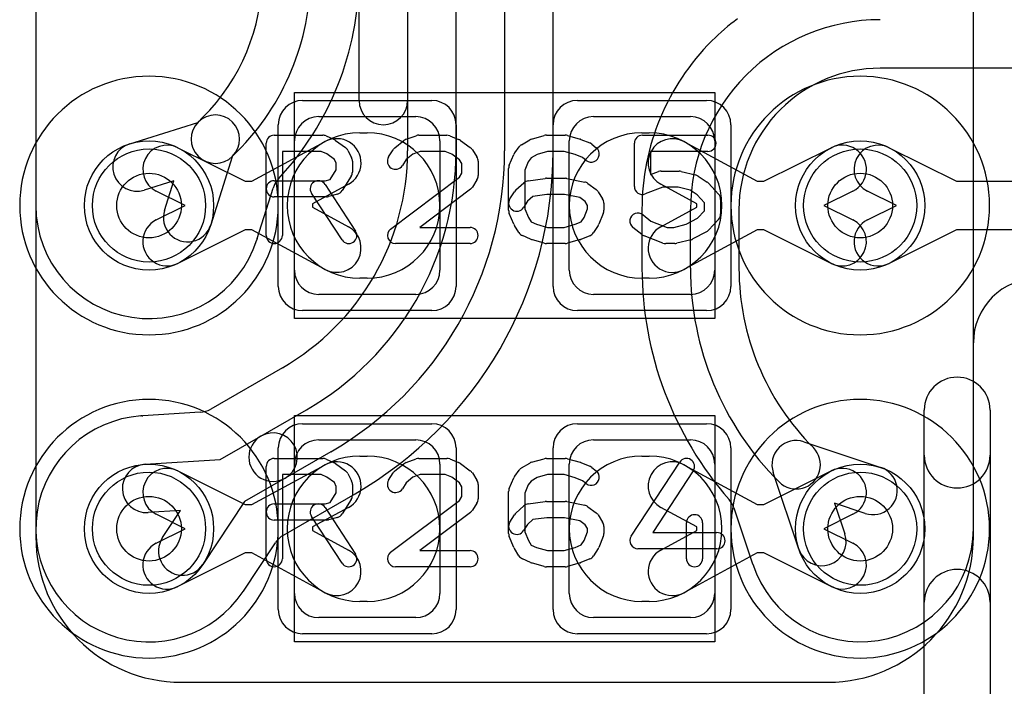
# Model space of a CAD drawing. Extents: x 0 to 20.5, y -0.5 to 20.
# Tile 5 of 21: x 6.9 to 9.9, y 3.1 to 5.2. Entities that reach past the tile are written whole.
import ezdxf

# ---------------------------------------------------------------- set-up
doc = ezdxf.new("R2010")
doc.units = 0
for name, color, linetype in [('Hole', 1, 'CONTINUOUS'), ('L1', 3, 'CONTINUOUS'), ('L2', 3, 'CONTINUOUS'), ('L3', 3, 'CONTINUOUS'), ('L4', 3, 'CONTINUOUS'), ('MetalMask-A', 176, 'CONTINUOUS'), ('PartsArea-A', 111, 'CONTINUOUS'), ('PartsSilk-A', 221, 'CONTINUOUS'), ('Resist-A', 2, 'CONTINUOUS'), ('Resist-B', 2, 'CONTINUOUS'), ('Silk-A', 140, 'CONTINUOUS')]:
    doc.layers.add(name, color=color, linetype=linetype)

msp = doc.modelspace()

# ---------------------------------------------------------------- linework, layer by layer
at = {"layer": 'Hole'}
for centre in [(7.3, 4.6), (9.5, 4.6), (7.3, 3.6), (9.5, 3.6)]:
    msp.add_circle(centre, 0.1, dxfattribs=at)
at = {"layer": 'L1'}
for p, q in [((6.94996, 5.62504), (6.94996, 3.57496)), ((9.85004, 3.57496), (9.85004, 5.62504)), ((7.825, 4.875), (8.125, 4.875)), ((8.675, 4.875), (8.975, 4.875)), ((7.9525, 4.825), (7.975, 4.825)), ((8.825, 4.825), (8.8475, 4.825)), ((7.6185, 4.675), (7.84536, 4.79785)), ((7.75, 4.4), (7.75, 4.8)), ((8.2, 4.8), (8.2, 4.4)), ((8.6, 4.4), (8.6, 4.8)), ((8.95464, 4.79785), (9.1815, 4.675)), ((9.05, 4.8), (9.05, 4.4)), ((7.38929, 4.77896), (7.59766, 4.675)), ((9.20234, 4.675), (9.41071, 4.77896)), ((7.59766, 4.675), (7.6185, 4.675)), ((7.91678, 4.66595), (7.80525, 4.60555)), ((8.99475, 4.60555), (8.88322, 4.66595)), ((9.1815, 4.675), (9.20234, 4.675)), ((7.412, 4.6), (7.32233, 4.64474)), ((9.47767, 4.64474), (9.388, 4.6)), ((7.32233, 4.55526), (7.412, 4.6)), ((7.80525, 4.60555), (7.80525, 4.59445)), ((8.99475, 4.59445), (8.99475, 4.60555)), ((9.388, 4.6), (9.47767, 4.55526)), ((7.80525, 4.59445), (7.91678, 4.53405)), ((8.88322, 4.53405), (8.99475, 4.59445)), ((7.59766, 4.525), (7.38929, 4.42104)), ((7.6185, 4.525), (7.59766, 4.525)), ((7.84536, 4.40215), (7.6185, 4.525)), ((9.1815, 4.525), (8.95464, 4.40215)), ((9.20234, 4.525), (9.1815, 4.525)), ((9.41071, 4.42104), (9.20234, 4.525)), ((7.975, 4.375), (7.9525, 4.375)), ((8.8475, 4.375), (8.825, 4.375)), ((8.125, 4.325), (7.825, 4.325)), ((8.975, 4.325), (8.675, 4.325)), ((7.825, 3.875), (8.125, 3.875)), ((8.675, 3.875), (8.975, 3.875)), ((7.9525, 3.825), (7.975, 3.825)), ((8.825, 3.825), (8.8475, 3.825)), ((7.38929, 3.77896), (7.59766, 3.675)), ((7.6185, 3.675), (7.84536, 3.79785)), ((7.75, 3.4), (7.75, 3.8)), ((8.2, 3.8), (8.2, 3.4)), ((8.6, 3.4), (8.6, 3.8)), ((8.95464, 3.79785), (9.1815, 3.675)), ((9.05, 3.8), (9.05, 3.4)), ((9.20234, 3.675), (9.41071, 3.77896)), ((7.59766, 3.675), (7.6185, 3.675)), ((7.91678, 3.66595), (7.80525, 3.60555)), ((8.99475, 3.60555), (8.88322, 3.66595)), ((9.1815, 3.675), (9.20234, 3.675)), ((7.412, 3.6), (7.32233, 3.64474)), ((9.47767, 3.64474), (9.388, 3.6)), ((7.32233, 3.55526), (7.412, 3.6)), ((7.80525, 3.60555), (7.80525, 3.59445)), ((7.80525, 3.59445), (7.91678, 3.53405)), ((8.88322, 3.53405), (8.99475, 3.59445)), ((8.99475, 3.59445), (8.99475, 3.60555)), ((9.388, 3.6), (9.47767, 3.55526)), ((7.59766, 3.525), (7.38929, 3.42104)), ((7.6185, 3.525), (7.59766, 3.525)), ((7.84536, 3.40215), (7.6185, 3.525)), ((9.1815, 3.525), (8.95464, 3.40215)), ((9.20234, 3.525), (9.1815, 3.525)), ((9.41071, 3.42104), (9.20234, 3.525)), ((7.975, 3.375), (7.9525, 3.375)), ((8.8475, 3.375), (8.825, 3.375)), ((8.125, 3.325), (7.825, 3.325)), ((8.975, 3.325), (8.675, 3.325)), ((7.39996, 3.12496), (9.40004, 3.12496))]:
    msp.add_line(p, q, dxfattribs=at)
for centre in [(7.3, 4.6), (9.5, 4.6), (7.3, 3.6), (9.5, 3.6)]:
    msp.add_circle(centre, 0.2, dxfattribs=at)
for centre, radius, start, end in [((7.825, 4.8), 0.075, 90, 180), ((8.125, 4.8), 0.075, 0, 90), ((8.675, 4.8), 0.075, 90, 180), ((8.975, 4.8), 0.075, 0, 90), ((7.9525, 4.6), 0.225, 90, -90), ((7.975, 4.6), 0.225, -90, 90), ((8.825, 4.6), 0.225, 90, -90), ((8.8475, 4.6), 0.225, -90, 90), ((7.35581, 4.71185), 0.075, 63.4862, -116.51596), ((7.88107, 4.7319), 0.075, -61.56575, 118.43679), ((8.91893, 4.7319), 0.075, 61.56575, -118.43679), ((9.44419, 4.71185), 0.075, -63.4862, 116.51596), ((7.35581, 4.48815), 0.075, 116.5138, -63.48404), ((9.44419, 4.48815), 0.075, -116.5138, 63.48404), ((7.88107, 4.4681), 0.075, -118.43425, 61.56321), ((8.91893, 4.4681), 0.075, 118.43425, -61.56321), ((7.825, 4.4), 0.075, 180, -90), ((8.125, 4.4), 0.075, -90, 0), ((8.675, 4.4), 0.075, 180, -90), ((8.975, 4.4), 0.075, -90, 0), ((7.825, 3.8), 0.075, 90, 180), ((8.125, 3.8), 0.075, 0, 90), ((8.675, 3.8), 0.075, 90, 180), ((8.975, 3.8), 0.075, 0, 90), ((7.9525, 3.6), 0.225, 90, -90), ((7.975, 3.6), 0.225, -90, 90), ((8.825, 3.6), 0.225, 90, -90), ((8.8475, 3.6), 0.225, -90, 90), ((7.35581, 3.71185), 0.075, 63.4862, -116.51596), ((7.88107, 3.7319), 0.075, -61.56575, 118.43679), ((8.91893, 3.7319), 0.075, 61.56575, -118.43679), ((9.44419, 3.71185), 0.075, -63.4862, 116.51596), ((7.39996, 3.57496), 0.45, 180, -90), ((9.40004, 3.57496), 0.45, -90, 0), ((7.35581, 3.48815), 0.075, 116.5138, -63.48404), ((7.88107, 3.4681), 0.075, -118.43425, 61.56321), ((8.91893, 3.4681), 0.075, 118.43425, -61.56321), ((9.44419, 3.48815), 0.075, -116.5138, 63.48404), ((7.825, 3.4), 0.075, 180, -90), ((8.125, 3.4), 0.075, -90, 0), ((8.675, 3.4), 0.075, 180, -90), ((8.975, 3.4), 0.075, -90, 0)]:
    msp.add_arc(centre, radius, start, end, dxfattribs=at)
at = {"layer": 'L2'}
for centre, start, end in [((7.3, 4.6), 90, -90), ((7.3, 4.6), -90, 90), ((9.5, 4.6), 90, -90), ((9.5, 4.6), -90, 90), ((7.3, 3.6), 90, -90), ((7.3, 3.6), -90, 90), ((9.5, 3.6), 90, -90), ((9.5, 3.6), -90, 90)]:
    msp.add_arc(centre, 0.40004, start, end, dxfattribs=at)
at = {"layer": 'L3'}
for centre, start, end in [((7.3, 4.6), 90, -90), ((7.3, 4.6), -90, 90), ((9.5, 4.6), 90, -90), ((9.5, 4.6), -90, 90), ((7.3, 3.6), 90, -90), ((7.3, 3.6), -90, 90), ((9.5, 3.6), 90, -90), ((9.5, 3.6), -90, 90)]:
    msp.add_arc(centre, 0.40004, start, end, dxfattribs=at)
at = {"layer": 'L4'}
for p, q in [((8.25, 4.76913), (8.25, 6.26913)), ((8.4, 6.26913), (8.4, 4.76913)), ((8.55004, 4.76913), (8.55004, 6.26913)), ((7.95, 4.925), (7.95, 6.075)), ((8.1, 6.075), (8.1, 4.925)), ((6.94998, 5.5308), (6.94998, 4.6)), ((8.09996, 5.30862), (8.09996, 4.76913)), ((9.14695, 5.00302), (9.14698, 5.00304)), ((16.08579, 5.025), (9.56212, 5.025)), ((9.25305, 4.89697), (9.25302, 4.89696)), ((7.24025, 4.79086), (7.45069, 4.85675)), ((7.45069, 4.85675), (7.4523, 4.85836)), ((7.4523, 4.85836), (7.46694, 4.873)), ((7.55836, 4.7523), (7.55675, 4.75069)), ((7.57301, 4.76693), (7.55836, 4.7523)), ((9.58929, 4.77896), (9.79766, 4.675)), ((7.55675, 4.75069), (7.49086, 4.54025)), ((7.37628, 4.67628), (7.28507, 4.64772)), ((7.34772, 4.58507), (7.37628, 4.67628)), ((9.79766, 4.675), (18.2, 4.675)), ((7.63487, 4.49806), (7.68377, 4.65421)), ((9.612, 4.6), (9.52233, 4.64474)), ((9.52233, 4.55526), (9.612, 4.6)), ((8.82496, 4.58788), (8.82496, 4.4064)), ((8.975, 4.4064), (8.975, 4.58788)), ((9.125, 4.58788), (9.125, 4.4064)), ((9.79766, 4.525), (9.58929, 4.42104)), ((18.2, 4.525), (9.79766, 4.525)), ((9.85003, 3.6), (9.85003, 4.17496)), ((7.71247, 4.098), (7.49116, 3.97023)), ((7.45824, 3.96033), (7.28058, 3.9495)), ((7.64624, 3.8865), (7.7875, 3.96807)), ((7.28005, 3.94947), (7.27955, 3.94944)), ((7.52028, 3.81378), (7.64624, 3.8865)), ((9.3258, 3.86911), (9.56341, 3.78968)), ((7.8625, 3.83816), (7.72124, 3.7566)), ((9.35505, 3.85103), (9.35505, 3.85101)), ((7.28785, 3.79963), (7.52028, 3.81378)), ((7.72124, 3.7566), (7.59529, 3.68388)), ((9.31032, 3.53659), (9.23089, 3.7742)), ((7.71623, 3.58046), (7.93752, 3.70822)), ((7.397, 3.656), (7.29697, 3.64991)), ((7.34171, 3.57242), (7.397, 3.656)), ((7.59529, 3.68388), (7.46681, 3.48966)), ((9.10924, 3.66485), (9.16716, 3.4916)), ((9.51585, 3.64742), (9.42081, 3.67919)), ((9.42081, 3.67919), (9.45258, 3.58415)), ((7.59195, 3.40688), (7.69118, 3.55689))]:
    msp.add_line(p, q, dxfattribs=at)
for centre in [(7.3, 4.6), (9.5, 4.6), (7.3, 3.6), (9.5, 3.6)]:
    msp.add_circle(centre, 0.2, dxfattribs=at)
for centre, radius, start, end in [((7.025, 5.31494), 0.625, -45, 0.00092), ((7.025, 5.31494), 0.775, -45, 0.00074), ((7.025, 5.31494), 0.92504, -43.08834, -0.36234), ((9.56215, 4.58787), 0.73718, 126.85964, 134.88843), ((9.56213, 4.58789), 0.58711, 90.00098, 135), ((9.56211, 4.58788), 0.73715, 135.00055, 180), ((8.989, 5.16326), 0.07497, -46.23221, -45.11348), ((9.56211, 4.58788), 0.58711, 135.00138, 180), ((9.56213, 4.58789), 0.43711, 90.00131, 135), ((8.025, 4.925), 0.075, 180, 0), ((7.50533, 4.80533), 0.075, -45, 135), ((9.56211, 4.58788), 0.43711, 135.00093, 180), ((7.50533, 4.80533), 0.075, 135, -45), ((7.26266, 4.71929), 0.075, 107.38638, -72.61379), ((9.55581, 4.71185), 0.075, 63.4862, -116.51596), ((7.325, 4.76914), 0.77496, -60.00082, -0.00074), ((7.325, 4.76914), 0.925, -60.00013, -0.00062), ((7.325, 4.76914), 1.075, -60.00007, -0.00053), ((7.325, 4.76914), 1.22504, -60.0001, -0.00047), ((7.75531, 4.63181), 0.07497, 136.91347, 162.61406), ((7.30001, 4.60001), 0.35003, -179.99836, -17.59326), ((7.41929, 4.56266), 0.075, 162.61362, -17.38621), ((9.55581, 4.48815), 0.075, 116.5138, -63.48404), ((7.7053, 4.47209), 0.07497, 162.05326, 162.83883), ((7.41929, 4.56265), 0.22504, -17.44379, -17.38258), ((7.3, 4.6), 0.35004, -17.38361, -17.07505), ((7.70641, 4.47566), 0.07497, 162.61406, 163.28611), ((9.91044, 4.40641), 1.08548, -179.99947, -138.73726), ((9.91043, 4.40641), 0.93543, -179.99939, -135), ((9.91043, 4.40641), 0.78543, -179.99927, -135), ((10.05003, 4.17496), 0.2, 90, 180), ((7.45368, 4.03516), 0.07497, -86.51282, -60.00487), ((7.3, 3.59999), 0.35004, 94.10054, -33.77178), ((7.27019, 4.02395), 0.07497, -86.34453, -85.75429), ((7.29142, 3.72469), 0.22505, 93.31668, 93.99528), ((7.27374, 4.02419), 0.07497, -86.43654, -86.28303), ((7.29239, 3.72476), 0.22504, 93.49026, 93.51313), ((7.27413, 4.02421), 0.07497, -86.51282, -85.85394), ((7.27602, 4.02433), 0.07497, -86.91852, -86.51282), ((7.68374, 3.82155), 0.075, 120.00073, -59.99894), ((7.68374, 3.82155), 0.075, -59.99927, 119.99973), ((9.30202, 3.79798), 0.075, 71.51432, -161.51432), ((9.30202, 3.79798), 0.075, -135.0108, 45), ((7.29241, 3.72477), 0.075, 93.48579, -86.51711), ((9.53963, 3.71855), 0.075, -108.48568, 71.51587), ((9.03814, 3.64108), 0.07497, 18.4857, 41.26286), ((9.49999, 3.6), 0.35004, -161.73949, 0), ((7.40426, 3.53104), 0.075, 146.51334, -33.48456), ((7.75371, 3.51553), 0.07497, 119.99513, 146.51766), ((9.38145, 3.56037), 0.075, -161.51432, 18.48413), ((9.09606, 3.46783), 0.07497, 17.45614, 18.4857), ((7.65329, 3.36373), 0.07497, 146.10433, 146.22515), ((7.40426, 3.53104), 0.22504, -33.89485, -33.48529)]:
    msp.add_arc(centre, radius, start, end, dxfattribs=at)
at = {"layer": 'MetalMask-A'}
for p, q in [((7.825, 4.875), (8.125, 4.875)), ((8.675, 4.875), (8.975, 4.875)), ((7.75, 4.4), (7.75, 4.8)), ((8.2, 4.8), (8.2, 4.4)), ((8.6, 4.4), (8.6, 4.8)), ((9.05, 4.8), (9.05, 4.4)), ((8.125, 4.325), (7.825, 4.325)), ((8.975, 4.325), (8.675, 4.325)), ((7.825, 3.875), (8.125, 3.875)), ((8.675, 3.875), (8.975, 3.875)), ((7.75, 3.4), (7.75, 3.8)), ((8.2, 3.8), (8.2, 3.4)), ((8.6, 3.4), (8.6, 3.8)), ((9.05, 3.8), (9.05, 3.4)), ((8.125, 3.325), (7.825, 3.325)), ((8.975, 3.325), (8.675, 3.325))]:
    msp.add_line(p, q, dxfattribs=at)
for centre, start, end in [((7.825, 4.8), 90, 180), ((8.125, 4.8), 0, 90), ((8.675, 4.8), 90, 180), ((8.975, 4.8), 0, 90), ((7.825, 4.4), 180, -90), ((8.125, 4.4), -90, 0), ((8.675, 4.4), 180, -90), ((8.975, 4.4), -90, 0), ((7.825, 3.8), 90, 180), ((8.125, 3.8), 0, 90), ((8.675, 3.8), 90, 180), ((8.975, 3.8), 0, 90), ((7.825, 3.4), 180, -90), ((8.125, 3.4), -90, 0), ((8.675, 3.4), 180, -90), ((8.975, 3.4), -90, 0)]:
    msp.add_arc(centre, 0.075, start, end, dxfattribs=at)
at = {"layer": 'PartsArea-A'}
for p, q in [((7.75, 4.25), (7.75, 4.95)), ((7.75, 4.95), (9.05, 4.95)), ((9.05, 4.95), (9.05, 4.25)), ((9.05, 4.25), (7.75, 4.25)), ((7.75, 3.25), (7.75, 3.95)), ((7.75, 3.95), (9.05, 3.95)), ((9.05, 3.95), (9.05, 3.25)), ((9.05, 3.25), (7.75, 3.25))]:
    msp.add_line(p, q, dxfattribs=at)
at = {"layer": 'PartsSilk-A'}
for p, q in [((7.6875, 4.81759), (7.8375, 4.81759)), ((7.84765, 4.81544), (7.87265, 4.80433)), ((8.09563, 4.80497), (8.12618, 4.81608)), ((8.13472, 4.81759), (8.22083, 4.81759)), ((8.23011, 4.8158), (8.25789, 4.80469)), ((8.48341, 4.80552), (8.5223, 4.81663)), ((8.52917, 4.81759), (8.5875, 4.81759)), ((8.59437, 4.81663), (8.63326, 4.80552)), ((8.82639, 4.81759), (9.02917, 4.81759)), ((7.6625, 4.50741), (7.6625, 4.79259)), ((7.8772, 4.8017), (7.90776, 4.77948)), ((8.06077, 4.77878), (8.08855, 4.801)), ((8.26331, 4.8017), (8.29387, 4.77948)), ((8.45254, 4.78818), (8.47754, 4.80299)), ((8.63567, 4.80469), (8.66345, 4.79358)), ((8.66979, 4.78989), (8.68368, 4.77878)), ((8.80139, 4.65926), (8.80139, 4.79259)), ((7.8322, 4.76759), (7.7125, 4.76759)), ((7.7125, 4.76759), (7.7125, 4.50741)), ((7.84993, 4.75971), (7.8322, 4.76759)), ((7.87343, 4.74263), (7.84993, 4.75971)), ((7.91542, 4.77044), (7.92653, 4.74822)), ((8.0413, 4.75029), (8.05519, 4.77251)), ((8.11658, 4.75939), (8.09533, 4.7424)), ((8.13912, 4.76759), (8.11658, 4.75939)), ((8.21602, 4.76759), (8.13912, 4.76759)), ((8.23643, 4.75943), (8.21602, 4.76759)), ((8.26054, 4.74189), (8.23643, 4.75943)), ((8.30037, 4.77251), (8.31426, 4.75029)), ((8.41442, 4.72442), (8.42831, 4.75776)), ((8.43139, 4.76315), (8.44528, 4.78167)), ((8.50025, 4.75833), (8.4823, 4.74769)), ((8.53267, 4.76759), (8.50025, 4.75833)), ((8.584, 4.76759), (8.53267, 4.76759)), ((8.61829, 4.75779), (8.584, 4.76759)), ((8.64145, 4.74853), (8.61829, 4.75779)), ((9.02917, 4.76759), (8.85139, 4.76759)), ((8.85139, 4.76759), (8.85139, 4.69554)), ((7.87917, 4.73114), (7.87343, 4.74263)), ((7.87917, 4.71087), (7.87917, 4.73114)), ((7.92917, 4.73704), (7.92917, 4.7037)), ((8.09533, 4.7424), (8.0837, 4.72379)), ((8.26806, 4.72987), (8.26054, 4.74189)), ((8.26806, 4.69976), (8.26806, 4.72987)), ((8.31806, 4.73704), (8.31806, 4.69259)), ((8.47327, 4.73565), (8.4625, 4.70981)), ((8.4823, 4.74769), (8.47327, 4.73565)), ((8.65244, 4.73974), (8.64145, 4.74853)), ((7.86042, 4.68087), (7.87917, 4.71087)), ((8.26043, 4.68756), (8.26806, 4.69976)), ((8.4125, 4.58519), (8.4125, 4.71481)), ((8.4625, 4.70981), (8.4625, 4.59019)), ((8.85139, 4.69554), (8.87582, 4.70484)), ((8.88472, 4.70648), (8.94028, 4.70648)), ((8.94634, 4.70573), (8.99078, 4.69462)), ((8.99859, 4.69117), (9.02637, 4.67265)), ((7.6875, 4.67685), (7.84533, 4.67685)), ((7.84453, 4.66553), (7.93898, 4.52109)), ((7.84533, 4.67685), (7.86042, 4.68087)), ((7.92537, 4.69045), (7.89759, 4.64601)), ((8.04747, 4.52739), (8.26043, 4.68756)), ((8.31426, 4.67934), (8.30037, 4.65712)), ((8.43478, 4.64832), (8.45978, 4.67054)), ((8.47291, 4.67661), (8.52569, 4.68402)), ((8.52917, 4.68426), (8.5875, 4.68426)), ((8.5924, 4.68377), (8.64796, 4.67266)), ((8.65794, 4.66824), (8.68294, 4.64972)), ((9.03093, 4.66875), (9.06149, 4.63542)), ((7.89714, 4.49373), (7.80269, 4.63817)), ((7.88283, 4.6351), (7.85505, 4.62769)), ((8.2942, 4.65039), (8.13733, 4.53241)), ((8.4163, 4.62066), (8.43019, 4.64288)), ((8.53092, 4.63426), (8.48735, 4.62814)), ((8.58502, 4.63426), (8.53092, 4.63426)), ((8.63267, 4.62473), (8.58502, 4.63426)), ((8.68926, 4.64287), (8.70314, 4.62065)), ((8.88932, 4.65648), (8.83529, 4.6359)), ((8.9372, 4.65648), (8.88932, 4.65648)), ((8.97446, 4.64717), (8.9372, 4.65648)), ((8.99612, 4.63273), (8.97446, 4.64717)), ((9.01806, 4.60879), (8.99612, 4.63273)), ((7.84861, 4.62685), (7.6875, 4.62685)), ((8.47068, 4.61333), (8.4587, 4.59416)), ((8.48735, 4.62814), (8.47068, 4.61333)), ((8.64937, 4.61236), (8.63267, 4.62473)), ((8.65694, 4.60024), (8.64937, 4.61236)), ((8.65694, 4.59019), (8.65694, 4.60024)), ((8.70694, 4.60741), (8.70694, 4.58519)), ((9.01806, 4.5838), (9.01806, 4.60879)), ((9.06806, 4.61852), (9.06806, 4.57407)), ((8.42831, 4.54224), (8.41442, 4.57558)), ((8.4625, 4.59019), (8.47368, 4.56336)), ((8.64577, 4.56336), (8.65694, 4.59019)), ((8.70502, 4.57558), (8.69114, 4.54224)), ((8.82812, 4.57137), (8.85284, 4.5516)), ((8.99696, 4.56079), (9.01806, 4.5838)), ((8.44408, 4.51638), (8.43019, 4.5386)), ((8.47368, 4.56336), (8.48242, 4.54937)), ((8.48242, 4.54937), (8.49883, 4.54208)), ((8.49883, 4.54208), (8.53267, 4.53241)), ((8.584, 4.53241), (8.61829, 4.54221)), ((8.61829, 4.54221), (8.6373, 4.54981)), ((8.6373, 4.54981), (8.64577, 4.56336)), ((8.68926, 4.5386), (8.67537, 4.51638)), ((8.85284, 4.5516), (8.90321, 4.53241)), ((8.92331, 4.53241), (8.96178, 4.54203)), ((8.96178, 4.54203), (8.99696, 4.56079)), ((9.06149, 4.55717), (9.03093, 4.52384)), ((8.13733, 4.53241), (8.29306, 4.53241)), ((8.53267, 4.53241), (8.584, 4.53241)), ((8.82466, 4.51011), (8.79688, 4.53233)), ((8.90321, 4.53241), (8.92331, 4.53241)), ((9.02426, 4.51868), (8.98259, 4.49646)), ((8.29306, 4.48241), (8.0625, 4.48241)), ((8.48013, 4.49567), (8.45513, 4.50678)), ((8.5223, 4.48337), (8.48341, 4.49448)), ((8.5875, 4.48241), (8.52917, 4.48241)), ((8.63326, 4.49448), (8.59437, 4.48337)), ((8.66345, 4.50642), (8.63567, 4.49531)), ((8.88971, 4.48405), (8.83138, 4.50627)), ((8.92639, 4.48241), (8.89861, 4.48241)), ((8.97689, 4.49427), (8.93245, 4.48316)), ((9.6984, 1.8), (9.6984, 3.96734)), ((9.9016, 3.96734), (9.9016, 1.9016)), ((7.6875, 3.81759), (7.8375, 3.81759)), ((7.84765, 3.81544), (7.87265, 3.80433)), ((8.09563, 3.80497), (8.12618, 3.81608)), ((8.13472, 3.81759), (8.22083, 3.81759)), ((8.23011, 3.8158), (8.25789, 3.80469)), ((8.48341, 3.80552), (8.5223, 3.81663)), ((8.52917, 3.81759), (8.5875, 3.81759)), ((8.59437, 3.81663), (8.63326, 3.80552)), ((7.6625, 3.50741), (7.6625, 3.79259)), ((7.8772, 3.8017), (7.90776, 3.77948)), ((8.06077, 3.77878), (8.08855, 3.801)), ((8.26331, 3.8017), (8.29387, 3.77948)), ((8.43139, 3.76315), (8.44528, 3.78167)), ((8.45254, 3.78818), (8.47754, 3.80299)), ((8.63567, 3.80469), (8.66345, 3.79358)), ((8.66979, 3.78989), (8.68368, 3.77878)), ((8.79157, 3.57663), (8.94157, 3.80626)), ((8.98343, 3.77892), (8.85869, 3.58796)), ((7.8322, 3.76759), (7.7125, 3.76759)), ((7.7125, 3.76759), (7.7125, 3.50741)), ((7.84993, 3.75971), (7.8322, 3.76759)), ((7.87343, 3.74263), (7.84993, 3.75971)), ((7.91542, 3.77044), (7.92653, 3.74822)), ((8.0413, 3.75029), (8.05519, 3.77251)), ((8.11658, 3.75939), (8.09533, 3.7424)), ((8.13912, 3.76759), (8.11658, 3.75939)), ((8.21602, 3.76759), (8.13912, 3.76759)), ((8.23643, 3.75943), (8.21602, 3.76759)), ((8.26054, 3.74189), (8.23643, 3.75943)), ((8.30037, 3.77251), (8.31426, 3.75029)), ((8.41442, 3.72442), (8.42831, 3.75776)), ((8.4823, 3.74769), (8.47327, 3.73565)), ((8.50025, 3.75833), (8.4823, 3.74769)), ((8.53267, 3.76759), (8.50025, 3.75833)), ((8.584, 3.76759), (8.53267, 3.76759)), ((8.61829, 3.75779), (8.584, 3.76759)), ((8.64145, 3.74853), (8.61829, 3.75779)), ((8.65244, 3.73974), (8.64145, 3.74853)), ((7.87917, 3.73114), (7.87343, 3.74263)), ((7.87917, 3.71087), (7.87917, 3.73114)), ((7.92917, 3.73704), (7.92917, 3.7037)), ((8.09533, 3.7424), (8.0837, 3.72379)), ((8.26806, 3.72987), (8.26054, 3.74189)), ((8.26806, 3.69976), (8.26806, 3.72987)), ((8.31806, 3.73704), (8.31806, 3.69259)), ((8.47327, 3.73565), (8.4625, 3.70981)), ((7.86042, 3.68087), (7.87917, 3.71087)), ((7.92537, 3.69045), (7.89759, 3.64601)), ((8.04747, 3.52739), (8.26043, 3.68756)), ((8.26043, 3.68756), (8.26806, 3.69976)), ((8.4125, 3.58519), (8.4125, 3.71481)), ((8.4625, 3.70981), (8.4625, 3.59019)), ((7.6875, 3.67685), (7.84533, 3.67685)), ((7.84453, 3.66553), (7.93898, 3.52109)), ((7.84533, 3.67685), (7.86042, 3.68087)), ((8.31426, 3.67934), (8.30037, 3.65712)), ((8.43478, 3.64832), (8.45978, 3.67054)), ((8.47291, 3.67661), (8.52569, 3.68402)), ((8.52917, 3.68426), (8.5875, 3.68426)), ((8.5924, 3.68377), (8.64796, 3.67266)), ((8.65794, 3.66824), (8.68294, 3.64972)), ((7.84861, 3.62685), (7.6875, 3.62685)), ((7.89714, 3.49373), (7.80269, 3.63817)), ((7.88283, 3.6351), (7.85505, 3.62769)), ((8.2942, 3.65039), (8.13733, 3.53241)), ((8.4163, 3.62066), (8.43019, 3.64288)), ((8.48735, 3.62814), (8.47068, 3.61333)), ((8.53092, 3.63426), (8.48735, 3.62814)), ((8.58502, 3.63426), (8.53092, 3.63426)), ((8.63267, 3.62473), (8.58502, 3.63426)), ((8.64937, 3.61236), (8.63267, 3.62473)), ((8.68926, 3.64287), (8.70314, 3.62065)), ((8.47068, 3.61333), (8.4587, 3.59416)), ((8.65694, 3.60024), (8.64937, 3.61236)), ((8.65694, 3.59019), (8.65694, 3.60024)), ((8.70694, 3.60741), (8.70694, 3.58519)), ((8.9625, 3.50741), (8.9625, 3.61852)), ((9.0125, 3.61852), (9.0125, 3.50741)), ((8.42831, 3.54224), (8.41442, 3.57558)), ((8.4625, 3.59019), (8.47368, 3.56336)), ((8.64577, 3.56336), (8.65694, 3.59019)), ((8.70502, 3.57558), (8.69114, 3.54224)), ((8.85869, 3.58796), (9.05694, 3.58796)), ((8.44408, 3.51638), (8.43019, 3.5386)), ((8.47368, 3.56336), (8.48242, 3.54937)), ((8.48242, 3.54937), (8.49883, 3.54208)), ((8.49883, 3.54208), (8.53267, 3.53241)), ((8.584, 3.53241), (8.61829, 3.54221)), ((8.61829, 3.54221), (8.6373, 3.54981)), ((8.6373, 3.54981), (8.64577, 3.56336)), ((8.68926, 3.5386), (8.67537, 3.51638)), ((9.05694, 3.53796), (8.8125, 3.53796)), ((8.13733, 3.53241), (8.29306, 3.53241)), ((8.48013, 3.49567), (8.45513, 3.50678)), ((8.53267, 3.53241), (8.584, 3.53241)), ((8.66345, 3.50642), (8.63567, 3.49531)), ((8.29306, 3.48241), (8.0625, 3.48241)), ((8.5223, 3.48337), (8.48341, 3.49448)), ((8.5875, 3.48241), (8.52917, 3.48241)), ((8.63326, 3.49448), (8.59437, 3.48337))]:
    msp.add_line(p, q, dxfattribs=at)
for centre, radius, start, end in [((7.6875, 4.79259), 0.025, 90, 180), ((7.8375, 4.79259), 0.025, 66.04914, 90), ((8.13472, 4.79259), 0.025, 90, 109.98461), ((8.22083, 4.79259), 0.025, 68.2071, 90), ((8.52917, 4.79259), 0.025, 90, 105.94854), ((8.5875, 4.79259), 0.025, 74.05146, 90), ((8.82639, 4.79259), 0.025, 90, 180), ((9.02917, 4.79259), 0.025, -90, 90), ((7.8625, 4.78148), 0.025, 53.98274, 66.03964), ((8.10417, 4.78148), 0.025, 109.97919, 128.65478), ((8.24861, 4.78148), 0.025, 53.98274, 68.20215), ((8.46528, 4.76667), 0.025, 120.63752, 143.1301), ((8.49028, 4.78148), 0.025, 105.94854, 120.63752), ((8.62639, 4.78148), 0.025, 68.2071, 74.05146), ((8.65417, 4.77037), 0.025, 51.33303, 68.2071), ((7.89306, 4.75926), 0.025, 26.56505, 53.97932), ((8.07639, 4.75926), 0.025, 128.66697, 147.98998), ((8.27917, 4.75926), 0.025, 32.00538, 53.97932), ((8.45139, 4.74815), 0.025, 143.1301, 157.39424), ((8.66806, 4.75926), 0.025, -128.66697, 51.34522), ((7.90417, 4.73704), 0.025, 0, 26.56505), ((8.0625, 4.73704), 0.025, 147.99462, -32.01002), ((8.29306, 4.73704), 0.025, 0, 32.01002), ((8.4375, 4.71481), 0.025, 157.39424, 180), ((7.90417, 4.7037), 0.025, -32.00538, 0), ((8.29306, 4.69259), 0.025, -32.00538, 0), ((8.88472, 4.68148), 0.025, 90, 110.85364), ((8.94028, 4.68148), 0.025, 75.96932, 90), ((8.98472, 4.67037), 0.025, 56.30358, 75.96376), ((7.6875, 4.65185), 0.025, 90, -90), ((7.82361, 4.65185), 0.025, 33.18146, -146.81914), ((8.47639, 4.65185), 0.025, 98.00047, 131.62783), ((8.52917, 4.65926), 0.025, 90, 98.00047), ((8.5875, 4.65926), 0.025, 78.69456, 90), ((8.64306, 4.64815), 0.025, 53.47387, 78.69456), ((9.0125, 4.65185), 0.025, 42.5203, 56.30993), ((7.87639, 4.65926), 0.025, -75.07449, -32.01002), ((8.27917, 4.67037), 0.025, -53.0476, -32.01002), ((8.45139, 4.62963), 0.025, 131.62783, 147.99462), ((8.66806, 4.62963), 0.025, 31.98594, 53.47387), ((8.82639, 4.65926), 0.025, 180, -69.1435), ((9.04306, 4.61852), 0.025, 0, 42.51745), ((7.84861, 4.65185), 0.025, -90, -75.06473), ((8.4375, 4.60741), 0.025, 147.99462, -32.01002), ((8.68194, 4.60741), 0.025, 0, 31.98594), ((8.4375, 4.58519), 0.025, 180, -157.39424), ((8.68194, 4.58519), 0.025, -22.60576, 0), ((8.8125, 4.55185), 0.025, 51.33303, -128.65478), ((9.04306, 4.57407), 0.025, -42.5203, 0), ((8.45139, 4.55185), 0.025, -157.39424, -147.99462), ((8.66806, 4.55185), 0.025, -32.00538, -22.60576), ((7.91806, 4.50741), 0.025, -146.81854, 33.18086), ((8.0625, 4.50741), 0.025, 126.9524, -90), ((8.29306, 4.50741), 0.025, -90, 90), ((8.46528, 4.52963), 0.025, -147.99462, -113.95086), ((8.65417, 4.52963), 0.025, -68.2071, -32.00538), ((8.84028, 4.52963), 0.025, -128.66697, -110.85364), ((9.0125, 4.54074), 0.025, -61.9383, -42.51745), ((7.6875, 4.50741), 0.025, 180, 0), ((8.49028, 4.51852), 0.025, -113.95086, -105.94854), ((8.52917, 4.50741), 0.025, -105.94854, -90), ((8.5875, 4.50741), 0.025, -90, -74.05146), ((8.62639, 4.51852), 0.025, -74.05146, -68.2071), ((8.89861, 4.50741), 0.025, -110.8565, -90), ((8.92639, 4.50741), 0.025, -90, -75.96376), ((8.97083, 4.51852), 0.025, -75.96932, -61.9318), ((9.8, 3.96734), 0.1016, 0, 180), ((7.6875, 3.79259), 0.025, 90, 180), ((7.8375, 3.79259), 0.025, 66.04914, 90), ((8.13472, 3.79259), 0.025, 90, 109.98461), ((8.22083, 3.79259), 0.025, 68.2071, 90), ((8.52917, 3.79259), 0.025, 90, 105.94854), ((8.5875, 3.79259), 0.025, 74.05146, 90), ((8.9625, 3.79259), 0.025, -33.14974, 146.84644), ((7.8625, 3.78148), 0.025, 53.98274, 66.03964), ((7.89306, 3.75926), 0.025, 26.56505, 53.97932), ((8.07639, 3.75926), 0.025, 128.66697, 147.98998), ((8.10417, 3.78148), 0.025, 109.97919, 128.65478), ((8.24861, 3.78148), 0.025, 53.98274, 68.20215), ((8.27917, 3.75926), 0.025, 32.00538, 53.97932), ((8.46528, 3.76667), 0.025, 120.63752, 143.1301), ((8.49028, 3.78148), 0.025, 105.94854, 120.63752), ((8.62639, 3.78148), 0.025, 68.2071, 74.05146), ((8.66806, 3.75926), 0.025, -128.66697, 51.34522), ((8.65417, 3.77037), 0.025, 51.33303, 68.2071), ((7.90417, 3.73704), 0.025, 0, 26.56505), ((8.0625, 3.73704), 0.025, 147.99462, -32.01002), ((8.29306, 3.73704), 0.025, 0, 32.01002), ((8.45139, 3.74815), 0.025, 143.1301, 157.39424), ((8.4375, 3.71481), 0.025, 157.39424, 180), ((7.90417, 3.7037), 0.025, -32.00538, 0), ((8.29306, 3.69259), 0.025, -32.00538, 0), ((7.6875, 3.65185), 0.025, 90, -90), ((7.82361, 3.65185), 0.025, 33.18146, -146.81914), ((8.27917, 3.67037), 0.025, -53.0476, -32.01002), ((8.47639, 3.65185), 0.025, 98.00047, 131.62783), ((8.52917, 3.65926), 0.025, 90, 98.00047), ((8.5875, 3.65926), 0.025, 78.69456, 90), ((8.64306, 3.64815), 0.025, 53.47387, 78.69456), ((7.84861, 3.65185), 0.025, -90, -75.06473), ((7.87639, 3.65926), 0.025, -75.07449, -32.01002), ((8.45139, 3.62963), 0.025, 131.62783, 147.99462), ((8.66806, 3.62963), 0.025, 31.98594, 53.47387), ((8.9875, 3.61852), 0.025, 0, 180), ((8.4375, 3.60741), 0.025, 147.99462, -32.01002), ((8.68194, 3.60741), 0.025, 0, 31.98594), ((8.4375, 3.58519), 0.025, 180, -157.39424), ((8.68194, 3.58519), 0.025, -22.60576, 0), ((8.8125, 3.56296), 0.025, 146.85026, -90), ((9.05694, 3.56296), 0.025, -90, 90), ((8.45139, 3.55185), 0.025, -157.39424, -147.99462), ((8.66806, 3.55185), 0.025, -32.00538, -22.60576), ((7.6875, 3.50741), 0.025, 180, 0), ((7.91806, 3.50741), 0.025, -146.81854, 33.18086), ((8.0625, 3.50741), 0.025, 126.9524, -90), ((8.29306, 3.50741), 0.025, -90, 90), ((8.46528, 3.52963), 0.025, -147.99462, -113.95086), ((8.65417, 3.52963), 0.025, -68.2071, -32.00538), ((8.9875, 3.50741), 0.025, 180, 0), ((8.49028, 3.51852), 0.025, -113.95086, -105.94854), ((8.52917, 3.50741), 0.025, -105.94854, -90), ((8.5875, 3.50741), 0.025, -90, -74.05146), ((8.62639, 3.51852), 0.025, -74.05146, -68.2071)]:
    msp.add_arc(centre, radius, start, end, dxfattribs=at)
at = {"layer": 'Resist-A'}
for p, q in [((7.775, 4.925), (8.175, 4.925)), ((8.625, 4.925), (9.025, 4.925)), ((7.7, 4.35), (7.7, 4.85)), ((8.25, 4.85), (8.25, 4.35)), ((8.55, 4.35), (8.55, 4.85)), ((9.1, 4.85), (9.1, 4.35)), ((8.175, 4.275), (7.775, 4.275)), ((9.025, 4.275), (8.625, 4.275)), ((7.775, 3.925), (8.175, 3.925)), ((8.625, 3.925), (9.025, 3.925)), ((7.7, 3.35), (7.7, 3.85)), ((8.25, 3.85), (8.25, 3.35)), ((8.55, 3.35), (8.55, 3.85)), ((9.1, 3.85), (9.1, 3.35)), ((8.175, 3.275), (7.775, 3.275)), ((9.025, 3.275), (8.625, 3.275))]:
    msp.add_line(p, q, dxfattribs=at)
for centre in [(7.3, 4.6), (9.5, 4.6), (7.3, 3.6), (9.5, 3.6)]:
    msp.add_circle(centre, 0.175, dxfattribs=at)
for centre, start, end in [((7.775, 4.85), 90, 180), ((8.175, 4.85), 0, 90), ((8.625, 4.85), 90, 180), ((9.025, 4.85), 0, 90), ((7.775, 4.35), 180, -90), ((8.175, 4.35), -90, 0), ((8.625, 4.35), 180, -90), ((9.025, 4.35), -90, 0), ((7.775, 3.85), 90, 180), ((8.175, 3.85), 0, 90), ((8.625, 3.85), 90, 180), ((9.025, 3.85), 0, 90), ((7.775, 3.35), 180, -90), ((8.175, 3.35), -90, 0), ((8.625, 3.35), 180, -90), ((9.025, 3.35), -90, 0)]:
    msp.add_arc(centre, 0.075, start, end, dxfattribs=at)
at = {"layer": 'Resist-B'}
for centre in [(7.3, 4.6), (9.5, 4.6), (7.3, 3.6), (9.5, 3.6)]:
    msp.add_circle(centre, 0.175, dxfattribs=at)
at = {"layer": 'Silk-A'}
for p, q in [((9.6984, 3.82766), (9.6984, 3.96734)), ((9.9016, 3.96734), (9.9016, 3.82766)), ((9.6984, 3.06308), (9.6984, 3.37234)), ((9.9016, 3.37234), (9.9016, 3.06308))]:
    msp.add_line(p, q, dxfattribs=at)
for centre, start, end in [((9.8, 3.96734), 0, 180), ((9.8, 3.82766), 180, 0), ((9.8, 3.37234), 0, 180)]:
    msp.add_arc(centre, 0.1016, start, end, dxfattribs=at)

doc.saveas('drawing.dxf')
